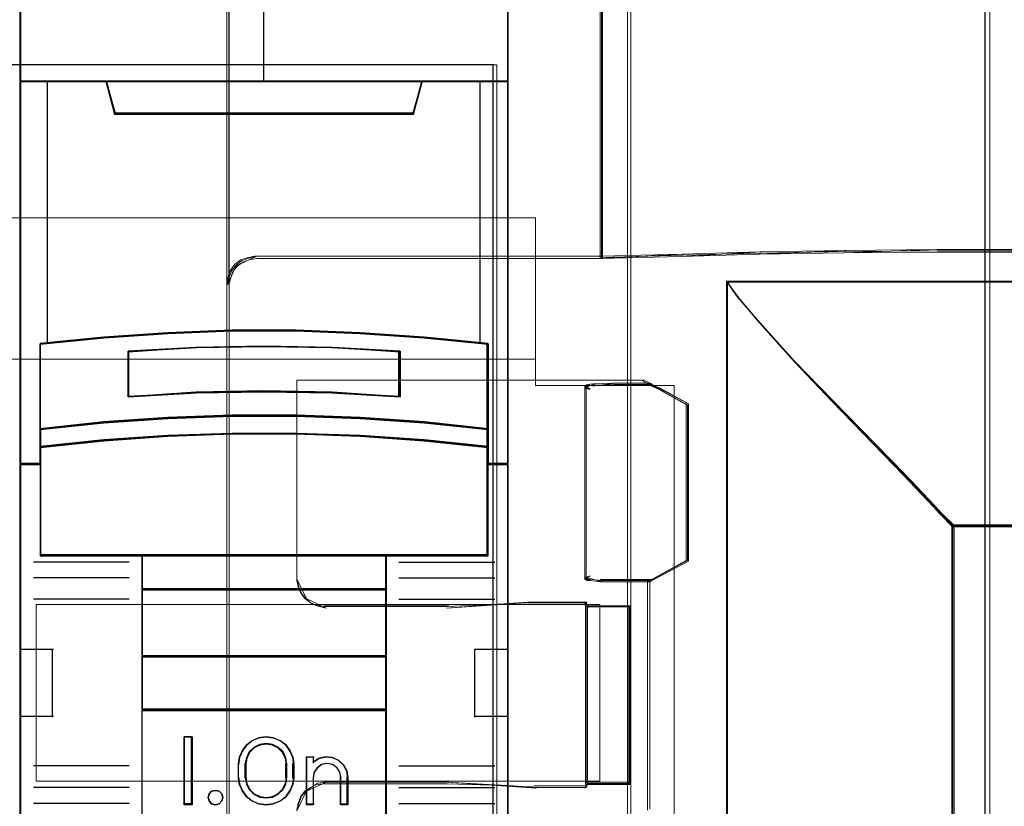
# Model space of a CAD drawing. Header units: millimetres. Extents: x -1290 to 1795, y -4192 to -1311.
# Tile 189 of 256: x 590.57 to 597.82, y -3254.39 to -3248.6. Entities that reach past the tile are written whole.
import ezdxf

# ---------------------------------------------------------------- set-up
doc = ezdxf.new("R2010")
doc.units = ezdxf.units.MM
doc.layers.add('45', color=7, linetype='Continuous')
doc.layers.add('Aparatura', color=7, linetype='Continuous', lineweight=13)

# ---------------------------------------------------------------- blocks, each defined once
blk = doc.blocks.new('*U32')
at = {"layer": '45', "color": 7}
for points in [[(312.99377, -76.660394), (295.007315, -76.660394), (295.007315, -158.427648), (312.99377, -158.427648), (312.99377, -76.660394)], [(302.820738, -104.571206), (305.180347, -104.571206), (307.539956, -104.659128), (309.894001, -104.823981), (312.248045, -105.054776), (312.248045, -108.192489), (312.248045, -108.862894), (312.248045, -109.494832), (312.99377, -109.494832), (312.99377, -95.372377), (311.992049, -95.372377), (309.816089, -95.372377), (309.498877, -96.553828), (298.502208, -96.553828), (298.184996, -95.372377), (296.009035, -95.372377), (295.007315, -95.372377), (295.007315, -109.494832), (295.75304, -109.494832), (295.75304, -108.862894), (295.75304, -108.192489), (295.75304, -105.054776), (298.095954, -104.823981), (300.461128, -104.659128), (302.820738, -104.571206)], [(298.49437, -96.588467), (309.504923, -96.588467), (309.822535, -95.372377), (303.994074, -95.372377), (298.176758, -95.372377), (298.49437, -96.588467)], [(307.539615, -107.79178), (309.894028, -107.952405), (312.248441, -108.196112), (312.248441, -105.033459), (309.894028, -104.80083), (307.539615, -104.634666), (305.179636, -104.546045), (302.819657, -104.546045), (300.459678, -104.634666), (298.094134, -104.80083), (295.750853, -105.033459), (295.750853, -108.196112), (298.094134, -107.952405), (300.459678, -107.79178), (302.819657, -107.708698), (305.179636, -107.708698), (307.539615, -107.79178)], [(309.005539, -105.321828), (309.005539, -106.994392), (306.502593, -106.854546), (303.994072, -106.809795), (301.4967, -106.854546), (298.993754, -106.994392), (298.993754, -105.321828), (301.4967, -105.176388), (303.994072, -105.131637), (306.502593, -105.176388), (309.005539, -105.321828)], [(306.502593, -106.854546), (309.005539, -106.994392), (309.005539, -105.321828), (306.502593, -105.176388), (303.994072, -105.131637), (301.4967, -105.176388), (298.993754, -105.321828), (298.993754, -106.994392), (301.4967, -106.854546), (303.994072, -106.809795), (306.502593, -106.854546)], [(309.894028, -107.924342), (307.539615, -107.760126), (305.179636, -107.675187), (302.819657, -107.675187), (300.459678, -107.760126), (298.094134, -107.924342), (295.750853, -108.173496), (295.750853, -108.864333), (298.094134, -108.615179), (300.459678, -108.450964), (302.819657, -108.366025), (305.179636, -108.366025), (307.539615, -108.450964), (309.894028, -108.615179), (312.248441, -108.864333), (312.248441, -108.173496), (309.894028, -107.924342)], [(307.539615, -108.426319), (305.179636, -108.343408), (302.819657, -108.343408), (300.459678, -108.426319), (298.094134, -108.586614), (295.750853, -108.829819), (295.750853, -109.465469), (295.750853, -112.859289), (299.502328, -112.859289), (308.496965, -112.859289), (312.248441, -112.859289), (312.248441, -109.465469), (312.248441, -108.829819), (309.894028, -108.586614), (307.539615, -108.426319)], [(299.493626, -114.113101), (308.505667, -114.113101), (308.505667, -112.81977), (299.493626, -112.81977), (299.493626, -114.113101)], [(308.505667, -114.075379), (299.493626, -114.075379), (299.493626, -116.579412), (308.505667, -116.579412), (308.505667, -114.075379)], [(308.505667, -116.541689), (299.493626, -116.541689), (299.493626, -118.546352), (308.505667, -118.546352), (308.505667, -116.541689)], [(299.493626, -122.979603), (308.505667, -122.979603), (308.505667, -118.50863), (299.493626, -118.50863), (299.493626, -122.979603)], [(301.353368, -119.521739), (301.353368, -122.025772), (301.059536, -122.025772), (301.059536, -119.521739), (301.353368, -119.521739)], [(305.056536, -120.267385), (305.096141, -120.517788), (305.096141, -121.029723), (305.056536, -121.280126), (304.949037, -121.524965), (304.796274, -121.736417), (304.586933, -121.886659), (304.337987, -121.98682), (304.077725, -122.025772), (303.811805, -121.98682), (303.562859, -121.886659), (303.359176, -121.736417), (303.200756, -121.524965), (303.093256, -121.280126), (303.053651, -121.029723), (303.053651, -120.517788), (303.093256, -120.267385), (303.200756, -120.022546), (303.359176, -119.811094), (303.562859, -119.660852), (303.811805, -119.560691), (304.077725, -119.521739), (304.337987, -119.560691), (304.586933, -119.660852), (304.796274, -119.811094), (304.949037, -120.022546), (305.056536, -120.267385)], [(304.841726, -121.030951), (304.841726, -120.516761), (304.801817, -120.2932), (304.699193, -120.080817), (304.522451, -119.913146), (304.311502, -119.806955), (304.077747, -119.767831), (303.838291, -119.806955), (303.627341, -119.913146), (303.4506, -120.080817), (303.347976, -120.2932), (303.308067, -120.516761), (303.308067, -121.030951), (303.347976, -121.254512), (303.4506, -121.466894), (303.627341, -121.634565), (303.838291, -121.740757), (304.077747, -121.774291), (304.311502, -121.740757), (304.522451, -121.634565), (304.699193, -121.466894), (304.801817, -121.254512), (304.841726, -121.030951)], [(306.019658, -120.317811), (306.270224, -120.261812), (306.5094, -120.284212), (306.742882, -120.385009), (306.925111, -120.558605), (307.050394, -120.777), (307.090257, -121.023395), (307.090257, -122.025772), (306.828302, -122.025772), (306.828302, -121.023395), (306.788439, -120.821799), (306.685935, -120.659403), (306.520789, -120.547405), (306.315781, -120.508206), (306.122162, -120.547405), (305.962711, -120.659403), (305.843123, -120.821799), (305.808955, -121.023395), (305.808955, -122.025772), (305.558389, -122.025772), (305.558389, -120.261812), (305.808955, -120.261812), (305.808955, -120.452208), (306.019658, -120.317811)], [(302.439112, -121.624041), (302.474946, -121.754013), (302.439112, -121.883984), (302.343557, -121.984417), (302.212169, -122.025772), (302.068836, -121.984417), (301.979253, -121.883984), (301.937448, -121.754013), (301.979253, -121.624041), (302.068836, -121.523608), (302.212169, -121.494069), (302.343557, -121.523608), (302.439112, -121.624041)]]:
    blk.add_lwpolyline(points, close=True, dxfattribs=at)
at = {"layer": '45', "color": 139}
for points in [[(312.99377, -76.660394), (295.007315, -76.660394), (295.007315, -158.427648), (312.99377, -158.427648), (312.99377, -76.660394)], [(307.531926, -108.44359), (305.177073, -108.361371), (302.82222, -108.361371), (300.467367, -108.44359), (298.10696, -108.602545), (295.768769, -108.843719), (295.768769, -109.474059), (295.768769, -112.83953), (299.512097, -112.83953), (308.487196, -112.83953), (312.230524, -112.83953), (312.230524, -109.474059), (312.230524, -108.843719), (309.881225, -108.602545), (307.531926, -108.44359)], [(302.474946, -121.754013), (302.439112, -121.624041), (302.343557, -121.523608), (302.212169, -121.494069), (302.068836, -121.523608), (301.979253, -121.624041), (301.937448, -121.754013), (301.979253, -121.883984), (302.068836, -121.984417), (302.212169, -122.025772), (302.343557, -121.984417), (302.439112, -121.883984), (302.474946, -121.754013)]]:
    blk.add_lwpolyline(points, close=True, dxfattribs=at)
at = {"layer": '45', "color": 59}
for points in [[(312.974062, -76.678357), (295.025231, -76.678357), (295.025231, -158.409685), (312.974062, -158.409685), (312.974062, -76.678357)], [(302.82231, -104.565224), (305.176983, -104.565224), (307.531657, -104.6529), (309.880777, -104.817292), (312.229896, -105.047442), (312.229896, -108.176374), (312.229896, -108.844903), (312.229896, -109.475073), (312.974062, -109.475073), (312.974062, -95.392136), (311.974437, -95.392136), (309.803028, -95.392136), (309.48648, -96.570281), (298.512813, -96.570281), (298.196265, -95.392136), (296.024857, -95.392136), (295.025231, -95.392136), (295.025231, -109.475073), (295.769397, -109.475073), (295.769397, -108.844903), (295.769397, -108.176374), (295.769397, -105.047442), (298.10741, -104.817292), (300.467637, -104.6529), (302.82231, -104.565224)], [(298.49437, -96.588467), (309.504923, -96.588467), (309.822535, -95.372377), (303.994074, -95.372377), (298.176758, -95.372377), (298.49437, -96.588467)], [(307.539615, -107.79178), (309.894028, -107.952405), (312.248441, -108.196112), (312.248441, -105.033459), (309.894028, -104.80083), (307.539615, -104.634666), (305.179636, -104.546045), (302.819657, -104.546045), (300.459678, -104.634666), (298.094134, -104.80083), (295.750853, -105.033459), (295.750853, -108.196112), (298.094134, -107.952405), (300.459678, -107.79178), (302.819657, -107.708698), (305.179636, -107.708698), (307.539615, -107.79178)], [(309.005539, -105.321828), (309.005539, -106.994392), (306.502593, -106.854546), (303.994072, -106.809795), (301.4967, -106.854546), (298.993754, -106.994392), (298.993754, -105.321828), (301.4967, -105.176388), (303.994072, -105.131637), (306.502593, -105.176388), (309.005539, -105.321828)], [(306.502593, -106.854546), (309.005539, -106.994392), (309.005539, -105.321828), (306.502593, -105.176388), (303.994072, -105.131637), (301.4967, -105.176388), (298.993754, -105.321828), (298.993754, -106.994392), (301.4967, -106.854546), (303.994072, -106.809795), (306.502593, -106.854546)], [(306.493635, -106.839415), (308.987623, -106.976429), (308.987623, -105.337736), (306.493635, -105.195241), (303.994092, -105.151396), (301.505659, -105.195241), (299.01167, -105.337736), (299.01167, -106.976429), (301.505659, -106.839415), (303.994092, -106.79557), (306.493635, -106.839415)], [(309.894028, -107.924342), (307.539615, -107.760126), (305.179636, -107.675187), (302.819657, -107.675187), (300.459678, -107.760126), (298.094134, -107.924342), (295.750853, -108.173496), (295.750853, -108.864333), (298.094134, -108.615179), (300.459678, -108.450964), (302.819657, -108.366025), (305.179636, -108.366025), (307.539615, -108.450964), (309.894028, -108.615179), (312.248441, -108.864333), (312.248441, -108.173496), (309.894028, -107.924342)], [(309.881225, -107.934777), (307.531926, -107.775523), (305.177073, -107.69315), (302.82222, -107.69315), (300.467367, -107.775523), (298.10696, -107.934777), (295.768769, -108.176404), (295.768769, -108.84637), (298.10696, -108.604743), (300.467367, -108.445489), (302.82222, -108.363116), (305.177073, -108.363116), (307.531926, -108.445489), (309.881225, -108.604743), (312.230524, -108.84637), (312.230524, -108.176404), (309.881225, -107.934777)], [(307.539615, -108.426319), (305.179636, -108.343408), (302.819657, -108.343408), (300.459678, -108.426319), (298.094134, -108.586614), (295.750853, -108.829819), (295.750853, -109.465469), (295.750853, -112.859289), (299.502328, -112.859289), (308.496965, -112.859289), (312.248441, -112.859289), (312.248441, -109.465469), (312.248441, -108.829819), (309.894028, -108.586614), (307.539615, -108.426319)], [(299.493626, -114.113101), (308.505667, -114.113101), (308.505667, -112.81977), (299.493626, -112.81977), (299.493626, -114.113101)], [(299.511543, -114.095138), (308.48775, -114.095138), (308.48775, -112.837733), (299.511543, -112.837733), (299.511543, -114.095138)], [(308.505667, -114.075379), (299.493626, -114.075379), (299.493626, -116.579412), (308.505667, -116.579412), (308.505667, -114.075379)], [(308.48775, -114.093342), (299.511543, -114.093342), (299.511543, -116.561449), (308.48775, -116.561449), (308.48775, -114.093342)], [(308.505667, -116.541689), (299.493626, -116.541689), (299.493626, -118.546352), (308.505667, -118.546352), (308.505667, -116.541689)], [(308.48775, -116.559652), (299.511543, -116.559652), (299.511543, -118.528389), (308.48775, -118.528389), (308.48775, -116.559652)], [(299.493626, -122.979603), (308.505667, -122.979603), (308.505667, -118.50863), (299.493626, -118.50863), (299.493626, -122.979603)], [(301.353368, -119.521739), (301.353368, -122.025772), (301.059536, -122.025772), (301.059536, -119.521739), (301.353368, -119.521739)], [(305.056536, -120.267385), (305.096141, -120.517788), (305.096141, -121.029723), (305.056536, -121.280126), (304.949037, -121.524965), (304.796274, -121.736417), (304.586933, -121.886659), (304.337987, -121.98682), (304.077725, -122.025772), (303.811805, -121.98682), (303.562859, -121.886659), (303.359176, -121.736417), (303.200756, -121.524965), (303.093256, -121.280126), (303.053651, -121.029723), (303.053651, -120.517788), (303.093256, -120.267385), (303.200756, -120.022546), (303.359176, -119.811094), (303.562859, -119.660852), (303.811805, -119.560691), (304.077725, -119.521739), (304.337987, -119.560691), (304.586933, -119.660852), (304.796274, -119.811094), (304.949037, -120.022546), (305.056536, -120.267385)], [(304.841726, -121.030951), (304.841726, -120.516761), (304.801817, -120.2932), (304.699193, -120.080817), (304.522451, -119.913146), (304.311502, -119.806955), (304.077747, -119.767831), (303.838291, -119.806955), (303.627341, -119.913146), (303.4506, -120.080817), (303.347976, -120.2932), (303.308067, -120.516761), (303.308067, -121.030951), (303.347976, -121.254512), (303.4506, -121.466894), (303.627341, -121.634565), (303.838291, -121.740757), (304.077747, -121.774291), (304.311502, -121.740757), (304.522451, -121.634565), (304.699193, -121.466894), (304.801817, -121.254512), (304.841726, -121.030951)], [(304.822018, -121.026963), (304.822018, -120.52244), (304.783134, -120.303082), (304.683148, -120.094692), (304.510949, -119.930173), (304.305421, -119.825978), (304.077674, -119.787591), (303.844372, -119.825978), (303.638844, -119.930173), (303.466645, -120.094692), (303.366658, -120.303082), (303.327775, -120.52244), (303.327775, -121.026963), (303.366658, -121.246321), (303.466645, -121.454711), (303.638844, -121.619229), (303.844372, -121.723424), (304.077674, -121.756328), (304.305421, -121.723424), (304.510949, -121.619229), (304.683148, -121.454711), (304.783134, -121.246321), (304.822018, -121.026963)], [(306.019658, -120.317811), (306.270224, -120.261812), (306.5094, -120.284212), (306.742882, -120.385009), (306.925111, -120.558605), (307.050394, -120.777), (307.090257, -121.023395), (307.090257, -122.025772), (306.828302, -122.025772), (306.828302, -121.023395), (306.788439, -120.821799), (306.685935, -120.659403), (306.520789, -120.547405), (306.315781, -120.508206), (306.122162, -120.547405), (305.962711, -120.659403), (305.843123, -120.821799), (305.808955, -121.023395), (305.808955, -122.025772), (305.558389, -122.025772), (305.558389, -120.261812), (305.808955, -120.261812), (305.808955, -120.452208), (306.019658, -120.317811)], [(302.439112, -121.624041), (302.474946, -121.754013), (302.439112, -121.883984), (302.343557, -121.984417), (302.212169, -122.025772), (302.068836, -121.984417), (301.979253, -121.883984), (301.937448, -121.754013), (301.979253, -121.624041), (302.068836, -121.523608), (302.212169, -121.494069), (302.343557, -121.523608), (302.439112, -121.624041)]]:
    blk.add_lwpolyline(points, close=True, dxfattribs=at)
at = {"layer": '45', "color": 139}
for points in [[(303.974563, -88.183613), (303.974563, -95.411896)], [(295.007315, -95.372377), (312.99377, -95.372377)], [(298.176758, -95.372377), (298.533298, -96.588467)], [(309.822535, -95.372377), (309.467787, -96.588467)], [(298.493881, -96.550745), (309.505412, -96.550745)], [(312.248441, -105.06697), (309.894028, -104.818347), (307.539615, -104.640759), (305.179636, -104.546045), (302.819657, -104.546045), (300.459678, -104.640759), (298.094134, -104.818347), (295.750853, -105.06697)], [(295.750853, -105.027452), (295.750853, -112.859289)], [(309.005539, -105.356173), (306.502593, -105.184469), (303.994072, -105.131637), (301.4967, -105.184469), (298.993754, -105.356173)], [(312.210816, -112.859289), (312.210816, -105.027452)], [(298.993754, -106.994392), (298.993754, -105.318451)], [(308.967915, -106.994392), (308.967915, -105.318451)], [(309.005539, -106.994392), (306.502593, -106.829732), (303.994072, -106.777041), (301.4967, -106.829732), (298.993754, -106.994392)], [(312.248441, -108.196112), (309.894028, -107.93565), (307.539615, -107.763981), (305.179636, -107.675187), (302.819657, -107.675187), (300.459678, -107.763981), (298.094134, -107.93565), (295.750853, -108.196112)], [(312.248441, -108.864333), (309.894028, -108.603871), (307.539615, -108.432202), (305.179636, -108.343408), (302.819657, -108.343408), (300.459678, -108.432202), (298.094134, -108.603871), (295.750853, -108.864333)], [(295.790269, -109.455314), (295.007315, -109.455314)], [(312.99377, -109.455314), (312.210816, -109.455314)], [(299.03317, -113.083825), (295.507187, -113.083825)], [(312.248441, -112.81977), (295.750853, -112.81977)], [(299.493626, -112.81977), (299.493626, -123.965768)], [(299.493626, -112.81977), (308.505667, -112.81977)], [(308.468042, -112.81977), (308.468042, -123.965768)], [(308.967915, -113.083825), (312.493898, -113.083825)], [(299.03317, -113.669417), (295.507187, -113.669417)], [(308.967915, -113.669417), (312.493898, -113.669417)], [(299.493626, -114.075379), (308.505667, -114.075379)], [(299.03317, -114.452601), (295.507187, -114.452601)], [(308.967915, -114.452601), (312.493898, -114.452601)], [(295.007315, -116.293801), (296.239975, -116.293801)], [(296.200559, -116.293801), (296.200559, -118.797833)], [(311.76111, -118.797833), (311.76111, -116.293801)], [(311.76111, -116.293801), (312.99377, -116.293801)], [(299.493626, -116.541689), (308.505667, -116.541689)], [(299.493626, -118.50863), (308.505667, -118.50863)], [(295.007315, -118.760111), (296.239975, -118.760111)], [(311.76111, -118.760111), (312.99377, -118.760111)], [(301.353368, -119.521739), (301.059536, -119.521739)], [(301.059536, -119.521739), (301.059536, -122.025772)], [(301.315743, -119.521739), (301.315743, -122.025772)], [(305.096141, -120.540237), (305.056536, -120.28419), (304.949037, -120.033833), (304.796274, -119.817616), (304.586933, -119.663988), (304.337987, -119.561569), (304.077725, -119.521739), (303.811805, -119.561569), (303.562859, -119.663988), (303.359176, -119.817616), (303.200756, -120.033833), (303.093256, -120.28419), (303.053651, -120.540237)], [(304.841726, -120.540237), (304.801817, -120.309668), (304.699193, -120.090628), (304.522451, -119.917701), (304.311502, -119.808181), (304.077747, -119.767831), (303.838291, -119.808181), (303.627341, -119.917701), (303.4506, -120.090628), (303.347976, -120.309668), (303.308067, -120.540237)], [(305.558389, -120.261812), (305.841471, -120.261812)], [(305.558389, -120.261812), (305.558389, -122.025772)], [(305.802055, -120.261812), (305.802055, -120.486349)], [(307.090257, -121.044996), (307.050179, -120.791613), (306.924222, -120.567023), (306.741011, -120.388504), (306.506272, -120.284847), (306.265807, -120.261812), (306.013892, -120.319399), (305.802055, -120.457608)], [(299.03317, -120.595923), (295.507187, -120.595923)], [(303.053651, -121.044996), (303.053651, -120.502515)], [(303.308067, -121.044996), (303.308067, -120.502515)], [(304.802309, -121.044996), (304.802309, -120.502515)], [(305.058517, -121.044996), (305.058517, -120.502515)], [(306.83405, -121.044996), (306.793692, -120.832721), (306.689916, -120.661721), (306.522722, -120.543791), (306.31517, -120.502515), (306.119148, -120.543791), (305.957719, -120.661721), (305.836647, -120.832721), (305.802055, -121.044996)], [(308.967915, -120.595923), (312.493898, -120.595923)], [(303.053651, -121.007274), (303.093256, -121.263321), (303.200756, -121.513678), (303.359176, -121.729895), (303.562859, -121.883523), (303.811805, -121.985942), (304.077725, -122.025772), (304.337987, -121.985942), (304.586933, -121.883523), (304.796274, -121.729895), (304.949037, -121.513678), (305.056536, -121.263321), (305.096141, -121.007274)], [(303.308067, -121.007274), (303.347976, -121.237955), (303.4506, -121.457103), (303.627341, -121.630115), (303.838291, -121.739688), (304.077747, -121.774291), (304.311502, -121.739688), (304.522451, -121.630115), (304.699193, -121.457103), (304.801817, -121.237955), (304.841726, -121.007274)], [(305.802055, -121.007274), (305.802055, -122.025772)], [(306.796425, -121.007274), (306.796425, -122.025772)], [(307.05084, -121.007274), (307.05084, -122.025772)], [(299.03317, -121.384495), (295.507187, -121.384495)], [(308.967915, -121.384495), (312.493898, -121.384495)], [(299.03317, -121.971883), (295.507187, -121.971883)], [(301.353368, -121.98805), (301.059536, -121.98805)], [(305.558389, -121.98805), (305.841471, -121.98805)], [(306.796425, -121.98805), (307.090257, -121.98805)], [(308.967915, -121.971883), (312.493898, -121.971883)]]:
    blk.add_lwpolyline(points, dxfattribs=at)
at = {"layer": '45', "color": 140}
for points in [[(302.820738, -104.571206), (305.180347, -104.571206), (307.539956, -104.659128), (309.894001, -104.823981), (312.248045, -105.054776), (312.248045, -108.192489), (312.248045, -108.862894), (312.248045, -109.494832), (312.99377, -109.494832), (312.99377, -95.372377), (311.992049, -95.372377), (309.816089, -95.372377), (309.498877, -96.553828), (298.502208, -96.553828), (298.184996, -95.372377), (296.009035, -95.372377), (295.007315, -95.372377), (295.007315, -109.494832), (295.75304, -109.494832), (295.75304, -108.862894), (295.75304, -108.192489), (295.75304, -105.054776), (298.095954, -104.823981), (300.461128, -104.659128), (302.820738, -104.571206)], [(298.513052, -96.570504), (309.488033, -96.570504), (309.804619, -95.392136), (303.994988, -95.392136), (298.196466, -95.392136), (298.513052, -96.570504)]]:
    blk.add_lwpolyline(points, close=True, dxfattribs=at)
for points in [[(296.00706, -95.372377), (296.00706, -105.038229)], [(311.954609, -105.038229), (311.954609, -95.372377)]]:
    blk.add_lwpolyline(points, dxfattribs=at)

msp = doc.modelspace()

# ---------------------------------------------------------------- linework, layer by layer
at = {"layer": 'Aparatura', "lineweight": 13}
for points in [[(597.6812, -3243.7147), (597.6812, -3266.6069), (525.6258, -3266.6069), (525.6258, -3243.7147), (521.4124, -3243.7147), (521.4124, -3293.4336), (525.6258, -3293.4336), (525.6258, -3270.5413), (597.6812, -3270.5413), (597.6812, -3293.4336), (601.8134, -3293.4336), (601.8134, -3243.7147), (597.6812, -3243.7147)], [(597.716, -3243.7165), (597.716, -3266.6117), (525.6289, -3266.6117), (525.6289, -3243.7165), (521.416, -3243.7165), (521.416, -3293.4318), (525.6289, -3293.4318), (525.6289, -3270.5366), (597.716, -3270.5366), (597.716, -3293.4318), (601.8471, -3293.4318), (601.8471, -3243.7165), (597.716, -3243.7165)], [(597.6808, -3266.607), (597.6808, -3243.7147), (597.6808, -3266.607)], [(597.7156, -3266.6117), (597.7156, -3243.7165), (597.7156, -3266.6117)], [(528.2655, -3245.257), (528.2655, -3264.0688), (595.0474, -3264.0688), (595.0474, -3245.257), (528.2655, -3245.257)], [(528.2666, -3245.2591), (528.2666, -3264.066), (595.0729, -3264.066), (595.0729, -3245.2591), (528.2666, -3245.2591)], [(595.0471, -3245.257), (595.0471, -3264.0688), (595.0471, -3245.257)], [(595.0725, -3245.2591), (595.0725, -3264.066), (595.0725, -3245.2591)], [(594.8471, -3250.3552), (594.8471, -3250.3552), (594.8471, -3245.64), (594.8471, -3250.3552)], [(592.0969, -3250.5539), (592.0969, -3247.8868), (592.0969, -3250.5539)], [(529.2552, -3248.9261), (594.0574, -3248.9261), (529.2552, -3248.9261)], [(594.0574, -3258.2025), (529.2552, -3258.2025), (529.2552, -3248.9261), (594.0574, -3248.9261), (594.0574, -3258.2025)], [(529.2585, -3248.9279), (594.0864, -3248.9279), (529.2585, -3248.9279)], [(594.0864, -3258.2007), (529.2585, -3258.2007), (529.2585, -3248.9279), (594.0864, -3248.9279), (594.0864, -3258.2007)], [(594.057, -3258.2025), (594.057, -3248.9261), (594.057, -3258.2025)], [(594.086, -3258.2007), (594.086, -3248.9279), (594.086, -3258.2007)], [(528.9124, -3250.0538), (528.9124, -3251.2907), (527.8914, -3251.2907), (527.8914, -3255.8121), (528.9124, -3255.8121), (528.9124, -3257.0532), (594.3705, -3257.0532), (594.3705, -3255.8121), (595.3914, -3255.8121), (595.3914, -3251.2907), (594.3705, -3251.2907), (594.3705, -3250.0538), (528.9124, -3250.0538)], [(528.9124, -3250.0538), (528.9124, -3251.2907), (527.8914, -3251.2907), (527.8914, -3255.8121), (528.9124, -3255.8121), (528.9124, -3257.0532), (594.3705, -3257.0532), (594.3705, -3255.8121), (595.3914, -3255.8121), (595.3914, -3251.2907), (594.3705, -3251.2907), (594.3705, -3250.0538), (528.9124, -3250.0538)], [(528.9123, -3250.0538), (594.3705, -3250.0538), (594.3705, -3251.0971), (528.9123, -3251.0971), (528.9123, -3250.0538)], [(592.3184, -3250.338), (592.2583, -3250.3518), (592.2041, -3250.3726), (592.1561, -3250.4141), (592.3184, -3250.338)], [(592.3012, -3250.338), (592.3012, -3250.338), (594.8643, -3250.338), (592.3012, -3250.338)], [(595.4606, -3250.3218), (594.8471, -3250.3552), (595.4606, -3250.3218)], [(596.0354, -3250.3056), (595.4434, -3250.3391), (596.0354, -3250.3056)], [(596.6581, -3250.2949), (596.0182, -3250.3229), (596.6581, -3250.2949)], [(597.3404, -3250.2895), (596.6413, -3250.3121), (597.3404, -3250.2895)], [(598.0442, -3250.2895), (597.3232, -3250.2895), (598.0442, -3250.2895)], [(592.1733, -3250.3969), (592.1316, -3250.4452), (592.1108, -3250.4996), (592.0969, -3250.5539), (592.1733, -3250.3969)], [(592.0969, -3250.5367), (592.0969, -3253.5803), (592.0969, -3250.5367)], [(595.7763, -3250.5208), (598.0442, -3250.5208), (595.7763, -3250.5208)], [(595.7763, -3250.5208), (595.7763, -3255.0381), (595.7763, -3256.0676), (595.7763, -3256.4072), (595.7763, -3256.5528), (595.7763, -3256.5959), (595.7763, -3256.6121), (595.7763, -3256.6175), (595.7763, -3250.5208)], [(595.7763, -3250.5208), (595.8687, -3250.6455), (595.7763, -3250.5208)], [(595.8515, -3250.6283), (595.9547, -3250.7475), (595.8515, -3250.6283)], [(595.9375, -3250.7303), (596.0192, -3250.8226), (595.9375, -3250.7303)], [(596.002, -3250.8057), (596.1586, -3250.9785), (596.002, -3250.8057)], [(596.1418, -3250.9613), (596.293, -3251.1291), (596.1418, -3250.9613)], [(596.2758, -3251.1118), (596.5671, -3251.414), (596.2758, -3251.1118)], [(592.6126, -3251.2516), (595.1703, -3251.2516), (592.6126, -3251.2516)], [(592.6126, -3252.731), (592.6126, -3251.2516), (592.6126, -3252.731)], [(594.7342, -3251.3003), (594.7342, -3252.7201), (594.7342, -3252.7201), (594.7397, -3252.7201), (594.7397, -3252.7201), (594.7397, -3252.7201), (594.7452, -3252.7255), (594.7562, -3252.7255), (594.8497, -3252.7364), (594.9431, -3252.7364), (594.9431, -3252.7364), (595.075, -3252.7364), (595.1575, -3252.7364), (595.1904, -3252.7364), (595.2014, -3252.7364), (595.2069, -3252.7364), (595.2124, -3252.7364), (595.2179, -3252.731), (595.2344, -3252.7255), (595.2839, -3252.6983), (595.4982, -3252.5841), (595.4982, -3252.5841), (595.4982, -3252.0456), (595.4982, -3251.6648), (595.4982, -3251.5179), (595.4982, -3251.4526), (595.4982, -3251.4363), (595.4982, -3251.4254), (595.4982, -3251.4254), (595.2839, -3251.3112), (595.2344, -3251.2894), (595.2179, -3251.2786), (595.2124, -3251.2731), (595.2069, -3251.2731), (595.2014, -3251.2731), (595.1904, -3251.2731), (595.1575, -3251.2731), (595.075, -3251.2731), (594.9431, -3251.2731), (594.9431, -3251.2731), (594.7947, -3251.2786), (594.7507, -3251.284), (594.7342, -3251.2894), (594.7342, -3251.2949), (594.7342, -3251.3003)], [(594.7676, -3251.2839), (594.7342, -3251.3065), (594.7676, -3251.2839)], [(594.7342, -3251.2893), (594.7342, -3251.3119), (594.7342, -3251.3119), (594.7568, -3251.3119), (594.7342, -3251.2893)], [(594.7342, -3251.2893), (594.7342, -3251.3002), (594.7342, -3252.7202), (594.7342, -3251.2893)], [(594.7396, -3251.2947), (594.7618, -3251.3173), (594.7729, -3251.3173), (594.7729, -3251.3173), (594.7396, -3251.2947)], [(594.7428, -3251.3086), (594.7428, -3252.7116), (594.7428, -3252.7116), (594.7482, -3252.7116), (594.7482, -3252.7116), (594.7482, -3252.7116), (594.7536, -3252.717), (594.7643, -3252.717), (594.8557, -3252.7278), (594.947, -3252.7278), (594.947, -3252.7278), (595.0759, -3252.7278), (595.1565, -3252.7278), (595.1888, -3252.7278), (595.1995, -3252.7278), (595.2049, -3252.7278), (595.2102, -3252.7278), (595.2156, -3252.7224), (595.2317, -3252.717), (595.2801, -3252.6901), (595.4896, -3252.5773), (595.4896, -3252.5773), (595.4896, -3252.0451), (595.4896, -3251.6688), (595.4896, -3251.5237), (595.4896, -3251.4591), (595.4896, -3251.443), (595.4896, -3251.4323), (595.4896, -3251.4323), (595.2801, -3251.3194), (595.2317, -3251.2979), (595.2156, -3251.2871), (595.2102, -3251.2818), (595.2049, -3251.2818), (595.1995, -3251.2818), (595.1888, -3251.2818), (595.1565, -3251.2818), (595.0759, -3251.2818), (594.947, -3251.2818), (594.947, -3251.2818), (594.8019, -3251.2871), (594.759, -3251.2925), (594.7428, -3251.2979), (594.7428, -3251.3033), (594.7428, -3251.3086)], [(594.8106, -3251.2785), (594.7504, -3251.3012), (594.8106, -3251.2785)], [(594.9557, -3251.2731), (594.7934, -3251.2958), (594.9557, -3251.2731)], [(594.9385, -3251.2731), (594.9385, -3251.2731), (595.0759, -3251.2731), (595.1618, -3251.2731), (595.1962, -3251.2731), (595.2076, -3251.2731), (595.2133, -3251.2731), (594.9385, -3251.2731)], [(595.2133, -3251.2904), (595.2133, -3251.2904), (595.1682, -3251.2613), (595.1531, -3251.2516), (595.1531, -3251.2516), (595.2133, -3251.2904)], [(595.4982, -3251.4409), (595.2759, -3251.3151), (595.2246, -3251.2911), (595.2075, -3251.2791), (595.2018, -3251.2731), (595.1961, -3251.2731), (595.4982, -3251.4409)], [(595.481, -3252.5859), (595.481, -3252.5859), (595.481, -3252.0457), (595.481, -3251.6637), (595.481, -3251.5164), (595.481, -3251.4509), (595.481, -3251.4346), (595.481, -3251.4237), (595.481, -3251.4237), (595.481, -3252.5859)], [(596.5499, -3251.3967), (597.0935, -3251.9568), (596.5499, -3251.3967)], [(597.0763, -3251.9399), (597.3135, -3252.1882), (597.0763, -3251.9399)], [(597.2963, -3252.1709), (597.3619, -3252.2417), (597.2963, -3252.1709)], [(597.3447, -3252.2248), (597.4533, -3252.3333), (597.3447, -3252.2248)], [(597.4361, -3254.8273), (597.4361, -3252.3161), (597.4361, -3254.8273)], [(598.4792, -3252.3161), (598.4737, -3252.3161), (597.4361, -3252.3161), (598.4792, -3252.3161)], [(597.4361, -3252.3161), (597.4361, -3254.8273), (598.4737, -3254.8273), (598.4792, -3254.8273), (598.4792, -3252.3161), (598.4737, -3252.3161), (597.4361, -3252.3161)], [(597.4443, -3252.3243), (597.4443, -3254.819), (598.4652, -3254.819), (598.4706, -3254.819), (598.4706, -3252.3243), (598.4652, -3252.3243), (597.4443, -3252.3243)], [(595.4982, -3252.5686), (595.2759, -3252.6944), (595.2246, -3252.7244), (595.2075, -3252.7304), (595.2018, -3252.7364), (595.1961, -3252.7364), (595.4982, -3252.5686)], [(592.6126, -3252.7138), (592.6264, -3252.7741), (592.6473, -3252.8224), (592.6889, -3252.8708), (592.6126, -3252.7138)], [(594.7568, -3252.6976), (594.7342, -3252.7202), (594.7568, -3252.6976)], [(594.7342, -3252.703), (594.7342, -3252.703), (594.7568, -3252.703), (594.7342, -3252.703)], [(594.7729, -3252.6922), (594.7396, -3252.7148), (594.7729, -3252.6922)], [(594.7396, -3252.703), (594.7507, -3252.7256), (594.7729, -3252.7256), (594.7396, -3252.703)], [(594.7557, -3252.7084), (594.8643, -3252.7364), (594.7557, -3252.7084)], [(594.8471, -3252.7191), (594.9557, -3252.7191), (594.8471, -3252.7191)], [(594.9385, -3252.7191), (594.9385, -3252.7191), (595.0759, -3252.7191), (595.1618, -3252.7191), (595.1962, -3252.7191), (595.2076, -3252.7191), (595.2133, -3252.7191), (594.9385, -3252.7191)], [(595.1961, -3254.4188), (595.1961, -3254.4134), (595.1961, -3252.7191), (595.1961, -3254.4188)], [(592.6717, -3252.8535), (592.72, -3252.8952), (592.7683, -3252.9161), (592.8286, -3252.93), (592.6717, -3252.8535)], [(593.7137, -3252.93), (594.2046, -3252.8947), (594.3149, -3252.8858), (594.3535, -3252.8858), (594.37, -3252.8858), (594.3756, -3252.8858), (593.7137, -3252.93)], [(594.7514, -3252.8858), (594.7458, -3252.8858), (594.5549, -3252.8858), (594.4314, -3252.8858), (594.3864, -3252.8858), (594.3696, -3252.8858), (594.364, -3252.8858), (594.3584, -3252.8858), (594.7514, -3252.8858)], [(594.7568, -3252.93), (594.7568, -3252.9212), (594.7342, -3252.9035), (594.7342, -3252.8947), (594.7342, -3252.8858), (594.7568, -3252.93)], [(592.2062, -3252.9034), (594.8432, -3252.9034), (594.8432, -3254.204), (592.2062, -3254.204), (590.6916, -3254.204), (590.6916, -3252.9034), (592.2062, -3252.9034)], [(592.2062, -3252.9034), (594.8432, -3252.9034), (594.8432, -3254.204), (592.2062, -3254.204), (590.6916, -3254.204), (590.6916, -3252.9034), (592.2062, -3252.9034)], [(592.8114, -3252.9128), (593.7309, -3252.9128), (592.8114, -3252.9128)], [(594.7396, -3254.2305), (594.7396, -3252.9128), (594.7396, -3254.2305)], [(595.0736, -3252.9128), (595.0736, -3252.9128), (594.9321, -3252.9128), (594.8132, -3252.9128), (594.7679, -3252.9128), (594.7453, -3252.9128), (594.7396, -3252.9128), (594.7396, -3252.9128), (595.0736, -3252.9128)], [(594.9321, -3252.9128), (594.8132, -3252.9128), (594.7679, -3252.9128), (594.7453, -3252.9128), (594.7396, -3252.9128), (594.7396, -3252.9128), (594.7396, -3254.2305), (594.7396, -3254.2305), (594.7453, -3254.2305), (594.7679, -3254.2305), (594.8132, -3254.2305), (594.9321, -3254.2305), (595.0736, -3254.2305), (595.0736, -3254.2305), (595.0736, -3252.9128), (595.0736, -3252.9128), (594.9321, -3252.9128)], [(594.931, -3252.9211), (594.8181, -3252.9211), (594.7751, -3252.9211), (594.7536, -3252.9211), (594.7482, -3252.9211), (594.7482, -3252.9211), (594.7482, -3254.2223), (594.7482, -3254.2223), (594.7536, -3254.2223), (594.7751, -3254.2223), (594.8181, -3254.2223), (594.931, -3254.2223), (595.0653, -3254.2223), (595.0653, -3254.2223), (595.0653, -3252.9211), (595.0653, -3252.9211), (594.931, -3252.9211)], [(595.0567, -3252.9128), (595.0567, -3254.2305), (595.0567, -3252.9128)], [(592.0969, -3253.563), (592.0969, -3253.563), (592.0969, -3256.6013), (592.0969, -3253.563)], [(592.6889, -3254.2672), (592.6473, -3254.3155), (592.6264, -3254.3698), (592.6126, -3254.4242), (592.6889, -3254.2672)], [(592.8286, -3254.2137), (592.7683, -3254.2207), (592.72, -3254.249), (592.6717, -3254.2844), (592.8286, -3254.2137)], [(592.8114, -3254.2137), (593.7309, -3254.2137), (592.8114, -3254.2137)], [(593.7137, -3254.2137), (594.2046, -3254.24), (594.3149, -3254.2487), (594.3535, -3254.2487), (594.37, -3254.2575), (594.3756, -3254.2575), (593.7137, -3254.2137)], [(594.7514, -3254.2402), (594.7458, -3254.2402), (594.5549, -3254.2402), (594.4314, -3254.2402), (594.3864, -3254.2402), (594.3696, -3254.2402), (594.364, -3254.2402), (594.3584, -3254.2402), (594.7514, -3254.2402)], [(594.7568, -3254.2137), (594.7568, -3254.2137), (594.7342, -3254.2575), (594.7568, -3254.2137)], [(595.0736, -3254.2137), (595.0736, -3254.2137), (594.9321, -3254.2137), (594.8132, -3254.2137), (594.7679, -3254.2137), (594.7453, -3254.2137), (594.7396, -3254.2137), (594.7396, -3254.2137), (595.0736, -3254.2137)]]:
    msp.add_lwpolyline(points, close=True, dxfattribs=at)
for points in [[(595.0471, -3245.2571), (595.0471, -3264.0688), (595.1066, -3264.1879), (595.1769, -3264.307), (595.2472, -3264.426), (595.3229, -3264.5451), (595.3986, -3264.6533), (595.4798, -3264.767), (595.5609, -3264.8752), (595.6475, -3264.978), (595.7394, -3265.0863), (595.8314, -3265.1837), (595.9287, -3265.2811), (596.0261, -3265.3785), (596.1288, -3265.4705), (596.2316, -3265.5571), (596.3398, -3265.6437), (596.448, -3265.7249), (597.6812, -3266.607), (597.6812, -3243.7147)], [(595.0471, -3245.2571), (595.0471, -3264.0688), (595.1066, -3264.1879), (595.1769, -3264.307), (595.2472, -3264.426), (595.3229, -3264.5451), (595.3986, -3264.6533), (595.4798, -3264.767), (595.5609, -3264.8752), (595.6475, -3264.978), (595.7394, -3265.0863), (595.8314, -3265.1837), (595.9287, -3265.2811), (596.0261, -3265.3785), (596.1288, -3265.4705), (596.2316, -3265.5571), (596.3398, -3265.6437), (596.448, -3265.7249), (597.6812, -3266.607), (597.6812, -3243.7147)], [(595.0725, -3245.2592), (595.0725, -3264.0659), (595.1379, -3264.1913), (595.2033, -3264.3113), (595.2742, -3264.4257), (595.3505, -3264.5402), (595.4268, -3264.6547), (595.5085, -3264.7692), (595.5903, -3264.8727), (595.6775, -3264.9818), (595.7702, -3265.0853), (595.8628, -3265.1835), (595.9555, -3265.2816), (596.0536, -3265.3742), (596.1571, -3265.4669), (596.2607, -3265.5596), (596.3697, -3265.6414), (596.4787, -3265.7286), (597.7159, -3266.6117), (597.7159, -3243.7165)], [(595.0725, -3245.2592), (595.0725, -3264.0659), (595.1379, -3264.1913), (595.2033, -3264.3113), (595.2742, -3264.4257), (595.3505, -3264.5402), (595.4268, -3264.6547), (595.5085, -3264.7692), (595.5903, -3264.8727), (595.6775, -3264.9818), (595.7702, -3265.0853), (595.8628, -3265.1835), (595.9555, -3265.2816), (596.0536, -3265.3742), (596.1571, -3265.4669), (596.2607, -3265.5596), (596.3697, -3265.6414), (596.4787, -3265.7286), (597.7159, -3266.6117), (597.7159, -3243.7165)], [(592.112, -3247.9013), (592.112, -3250.5539), (592.1228, -3250.5055), (592.1389, -3250.457), (592.1711, -3250.414), (592.2141, -3250.3817), (592.2625, -3250.3656), (592.3162, -3250.3548), (592.3162, -3250.3548), (592.3162, -3250.3548), (594.8627, -3250.3548), (594.8627, -3250.3548), (594.8627, -3245.6523)], [(594.8471, -3245.6483), (594.8471, -3250.3552), (594.8471, -3250.3552), (595.4446, -3250.3391), (596.0205, -3250.3229), (596.6448, -3250.3121), (597.3284, -3250.3068), (598.0335, -3250.3068)], [(594.8557, -3245.6484), (594.8557, -3250.3466), (594.8557, -3250.3466), (595.4519, -3250.3305), (596.0267, -3250.3143), (596.6497, -3250.3036), (597.3319, -3250.2982), (598.0355, -3250.2982)], [(592.1141, -3278.9786), (592.1141, -3268.5741), (592.1141, -3268.5687), (592.1141, -3268.5634), (592.1141, -3268.5419), (592.1141, -3268.4773), (592.1141, -3268.316), (592.1141, -3267.7783), (592.1141, -3266.5578), (592.1141, -3263.2455), (592.1141, -3258.1697), (592.1141, -3258.1697), (592.1141, -3258.1643), (592.1141, -3256.5889), (592.1141, -3253.567), (592.1141, -3253.567), (592.1141, -3250.5398), (592.1141, -3247.8889)], [(598.0378, -3250.2895), (597.3329, -3250.2895), (596.6495, -3250.2949), (596.0252, -3250.3056), (595.4494, -3250.3218), (594.8521, -3250.338), (592.3014, -3250.338), (592.3014, -3250.338), (592.2476, -3250.3488), (592.1992, -3250.3649), (592.1561, -3250.3973), (592.1238, -3250.4404), (592.1077, -3250.4889), (592.0969, -3250.5374), (592.0969, -3250.5374), (592.0969, -3253.5717), (592.0969, -3253.5717), (592.0969, -3256.6005)], [(598.0348, -3256.6175), (595.7763, -3256.6175), (595.7763, -3256.6121), (595.7763, -3256.5959), (595.7763, -3256.5528), (595.7763, -3256.4072), (595.7763, -3256.0676), (595.7763, -3255.0381), (595.7763, -3255.0381), (595.7763, -3250.5208), (598.0348, -3250.5208)], [(598.0348, -3250.5208), (595.7763, -3250.5208), (595.8517, -3250.6293), (595.938, -3250.7323), (596.0027, -3250.8082), (596.1428, -3250.9654), (596.2776, -3251.1171), (596.5525, -3251.4045), (597.0807, -3251.952), (597.3017, -3252.1851), (597.3502, -3252.2393), (597.3502, -3252.2393), (597.4419, -3252.3314), (598.466, -3252.3314)], [(597.4533, -3254.8224), (597.4533, -3252.3213), (597.361, -3252.2296), (597.361, -3252.2296), (597.3122, -3252.1757), (597.0897, -3251.9439), (596.5578, -3251.3995), (596.281, -3251.1138), (596.1453, -3250.9629), (596.0042, -3250.8065), (595.9391, -3250.7311), (595.8523, -3250.6287), (595.7763, -3250.5208), (595.7763, -3255.0381)], [(598.0355, -3250.5291), (595.7849, -3250.5291), (595.8601, -3250.6366), (595.946, -3250.7388), (596.0105, -3250.814), (596.1501, -3250.97), (596.2844, -3251.1205), (596.5584, -3251.4054), (597.0848, -3251.9484), (597.305, -3252.1796), (597.3533, -3252.2334), (597.3533, -3252.2334), (597.4447, -3252.3248), (598.4652, -3252.3248)], [(597.4447, -3254.8188), (597.4447, -3252.3245), (597.3534, -3252.2332), (597.3534, -3252.2332), (597.305, -3252.1794), (597.0848, -3251.9482), (596.5584, -3251.4053), (596.2844, -3251.1204), (596.1501, -3250.9699), (596.0105, -3250.814), (595.946, -3250.7388), (595.8601, -3250.6366), (595.7849, -3250.5291), (595.7849, -3255.0338)], [(592.6126, -3254.4188), (592.6234, -3254.3702), (592.6396, -3254.3217), (592.672, -3254.2785), (592.7152, -3254.2515), (592.7585, -3254.2299), (592.8125, -3254.2245), (593.7204, -3254.2245), (594.2013, -3254.2407), (594.3094, -3254.2461), (594.3472, -3254.2461), (594.3634, -3254.2515), (594.3688, -3254.2515), (594.3742, -3254.2515), (594.3796, -3254.2515), (594.3958, -3254.2515), (594.4391, -3254.2515), (594.5579, -3254.2515), (594.7417, -3254.2515), (594.7471, -3254.2515), (594.7525, -3254.2245), (594.7525, -3254.2245), (594.7525, -3252.9188), (594.7525, -3252.9134), (594.7471, -3252.9026), (594.7471, -3252.8972), (594.7471, -3252.8918), (594.7417, -3252.8918), (594.5579, -3252.8918), (594.4391, -3252.8918), (594.3958, -3252.8918), (594.3796, -3252.8918), (594.3742, -3252.8918), (594.3688, -3252.8918), (594.3634, -3252.8918), (594.3472, -3252.8918), (594.3094, -3252.8918), (594.2013, -3252.8972), (593.7204, -3252.9188), (592.8125, -3252.9188), (592.7585, -3252.908), (592.7152, -3252.8918), (592.672, -3252.8595), (592.6396, -3252.8163), (592.6234, -3252.7731), (592.6126, -3252.7192), (592.6126, -3251.2516), (592.6126, -3251.2516), (595.1686, -3251.2516), (595.1686, -3251.2516), (595.1794, -3251.257), (595.2118, -3251.2732), (595.2118, -3251.2732), (595.2172, -3251.2732), (595.2226, -3251.2786), (595.2388, -3251.2893), (595.2875, -3251.3109), (595.4982, -3251.4242), (595.4982, -3251.4242), (595.4982, -3251.435), (595.4982, -3251.4512), (595.4982, -3251.516), (595.4982, -3251.6616), (595.4982, -3252.0393), (595.4982, -3252.5735), (595.4982, -3252.5735), (595.2875, -3252.6868), (595.2388, -3252.7138), (595.2226, -3252.7192), (595.2172, -3252.7246), (595.2118, -3252.7246), (595.2118, -3254.408)]]:
    msp.add_lwpolyline(points, dxfattribs=at)

# ---------------------------------------------------------------- block references
at = {"layer": 'Aparatura', "lineweight": 13, "xscale": 0.2, "yscale": 0.2, "zscale": 0.2}
msp.add_blockref('*U32', (531.5713, -3229.9741), dxfattribs=at)

doc.saveas('drawing.dxf')
